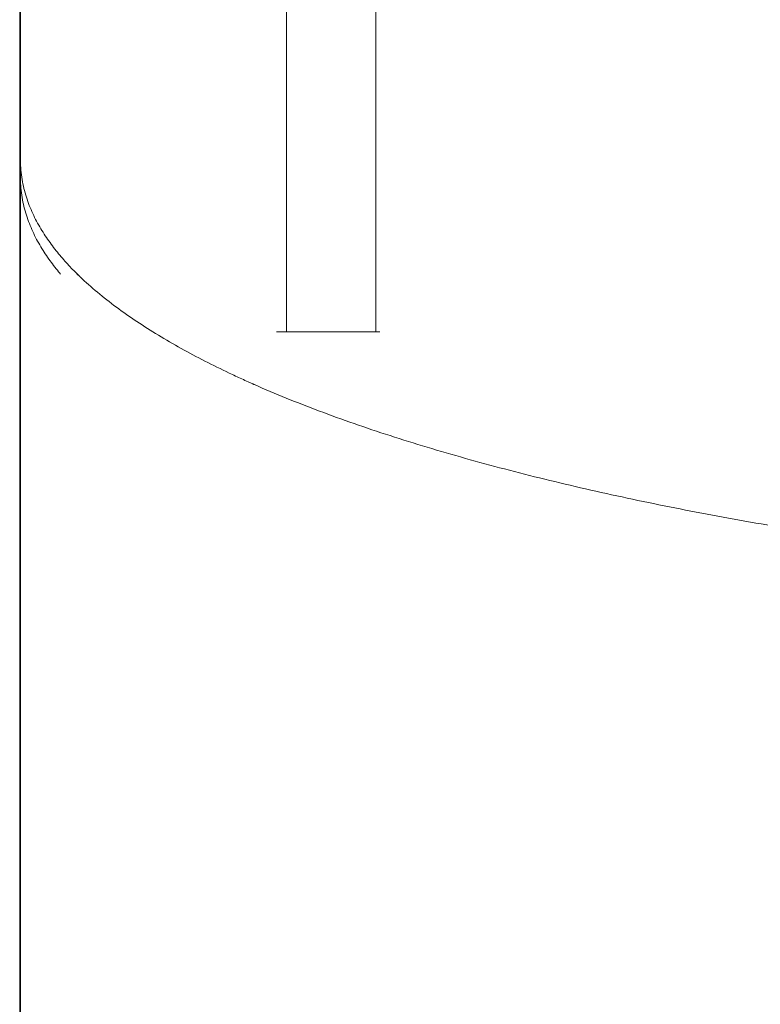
# Model space of a CAD drawing. Header units: millimetres. Extents: x 25069 to 61396, y 8621 to 21558.
# Tile 196 of 256: x 38256 to 38298, y 11496 to 11553. Entities that reach past the tile are written whole.
import ezdxf

# ---------------------------------------------------------------- set-up
doc = ezdxf.new("R2010")
doc.units = ezdxf.units.MM
doc.layers.add('10', color=7, linetype='Continuous')

msp = doc.modelspace()

# ---------------------------------------------------------------- linework, layer by layer
at = {"layer": '10', "color": 7, "linetype": 'Continuous', "lineweight": 18}
for p, q in [((38255.877, 11544.63), (38255.877, 11592.883)), ((38276.278, 11592.785), (38276.278, 11534.785)), ((38255.83, 11573.904), (38255.83, 11468.922)), ((38255.871, 11552.719), (38255.877, 11544.63)), ((38255.871, 11551.684), (38255.871, 11468.535)), ((38255.877, 11543.594), (38255.876, 11544.63)), ((38255.877, 11543.594), (38255.877, 11401.984)), ((38276.278, 11534.803), (38271.991, 11534.798))]:
    msp.add_line(p, q, dxfattribs=at)
at = {"layer": '10', "color": 7, "linetype": 'Continuous', "lineweight": 13}
msp.add_line((38271.143, 11592.797), (38271.143, 11534.797), dxfattribs=at)
at = {"layer": '10', "color": 7, "linetype": 'Continuous', "lineweight": 18}
for centre, major_axis, start_param, end_param in [((38348.377, 11534.884), (92.5, 0), 3.713085, 3.822442), ((38271.417, 11534.799), (1, 0), 3.713085, 5.323446), ((38277.278, 11534.785), (1, 0), 3.14143, 3.822442)]:
    msp.add_ellipse(centre, major_axis=major_axis, ratio=0.001708, start_param=start_param, end_param=end_param, dxfattribs=at)
for points, knots in [([(38255.877, 11544.63), (38255.877, 11544.255), (38255.909, 11543.893), (38256.025, 11543.192), (38256.108, 11542.853), (38256.316, 11542.2), (38256.441, 11541.886), (38256.721, 11541.281), (38256.877, 11540.99), (38257.209, 11540.434), (38257.387, 11540.167), (38257.754, 11539.659), (38257.944, 11539.416), (38258.33, 11538.956), (38258.526, 11538.738), (38258.818, 11538.428), (38258.915, 11538.328), (38259.06, 11538.183), (38259.132, 11538.111), (38259.216, 11538.029), (38259.258, 11537.989), (38259.279, 11537.969), (38259.289, 11537.959), (38259.294, 11537.954), (38259.297, 11537.952), (38259.298, 11537.95), (38259.299, 11537.95), (38259.299, 11537.949), (38259.299, 11537.949), (38259.299, 11537.949), (38259.299, 11537.949), (38259.299, 11537.949), (38259.299, 11537.949), (38259.614, 11537.648), (38260.277, 11537.056), (38261.365, 11536.202), (38262.537, 11535.379), (38263.367, 11534.853), (38264.643, 11534.079), (38265.536, 11533.585), (38266.921, 11532.876), (38267.39, 11532.645), (38268.102, 11532.307), (38268.461, 11532.14), (38268.883, 11531.948), (38269.095, 11531.854), (38269.201, 11531.806), (38269.254, 11531.783), (38269.28, 11531.771), (38269.294, 11531.765), (38269.3, 11531.762), (38269.303, 11531.761), (38269.305, 11531.76), (38269.306, 11531.76), (38269.306, 11531.76), (38269.307, 11531.759), (38269.307, 11531.759), (38270.494, 11531.235), (38271.742, 11530.728), (38274.343, 11529.751), (38275.697, 11529.28), (38278.495, 11528.375), (38279.939, 11527.94), (38282.904, 11527.107), (38284.425, 11526.708), (38287.528, 11525.947), (38289.111, 11525.584), (38292.326, 11524.895), (38293.958, 11524.568), (38297.258, 11523.951), (38298.927, 11523.66), (38302.288, 11523.115), (38303.981, 11522.86), (38305.681, 11522.624)], [0, 0, 0, 0, 0.03125, 0.03125, 0.0625, 0.0625, 0.09375, 0.09375, 0.125, 0.125, 0.15625, 0.15625, 0.1875, 0.1875, 0.21875, 0.21875, 0.234375, 0.234375, 0.242188, 0.246094, 0.248047, 0.249023, 0.249512, 0.249756, 0.249878, 0.249939, 0.249969, 0.249985, 0.249992, 0.249996, 0.249998, 0.249998, 0.25, 0.25, 0.28125, 0.3125, 0.34375, 0.375, 0.375, 0.4375, 0.4375, 0.46875, 0.46875, 0.484375, 0.492187, 0.496094, 0.498047, 0.499023, 0.499512, 0.499756, 0.499878, 0.499939, 0.499969, 0.499985, 0.499992, 0.499992, 0.5, 0.5, 0.5625, 0.5625, 0.625, 0.625, 0.6875, 0.6875, 0.75, 0.75, 0.8125, 0.8125, 0.875, 0.875, 0.9375, 0.9375, 1, 1, 1, 1]), ([(38258.175, 11538.106), (38258.162, 11538.121), (38258.15, 11538.136), (38257.944, 11538.381), (38257.754, 11538.623), (38257.387, 11539.132), (38257.21, 11539.398), (38256.877, 11539.955), (38256.721, 11540.245), (38256.441, 11540.85), (38256.317, 11541.165), (38256.108, 11541.818), (38256.025, 11542.156), (38255.909, 11542.857), (38255.877, 11543.22), (38255.877, 11543.594)], [0, 0, 0, 0, 0.010717, 0.010717, 0.175598, 0.175598, 0.340478, 0.340478, 0.505359, 0.505359, 0.670239, 0.670239, 0.83512, 0.83512, 1, 1, 1, 1])]:
    msp.add_open_spline(points, degree=3, knots=knots, dxfattribs=at)
msp.add_open_spline([(38259.029, 11538.225), (38259.252, 11538.002)], degree=1, dxfattribs=at)

doc.saveas('drawing.dxf')
